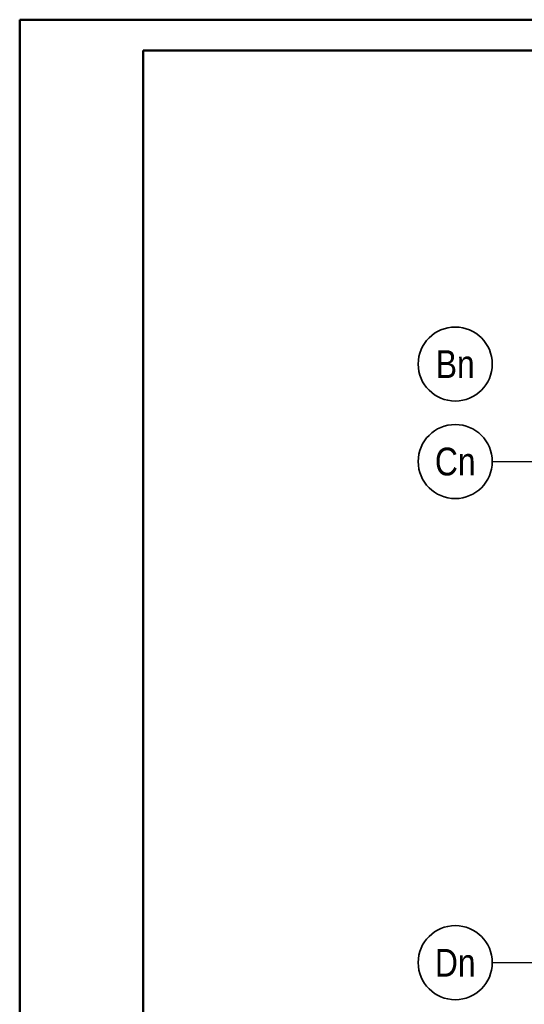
# Model space of a CAD drawing. Header units: millimetres. Extents: x -1.9 to 32.6, y 0 to 21.
# Tile 18 of 59: x 0 to 2, y 17 to 21. Entities that reach past the tile are written whole.
import ezdxf
from ezdxf.enums import TextEntityAlignment as Align

# ---------------------------------------------------------------- set-up
doc = ezdxf.new("R2010")
doc.units = ezdxf.units.MM
doc.linetypes.add('DASHDOTX2', pattern=[2, 1, -0.5, 0, -0.5])
doc.layers.add('Achsen', color=7, linetype='Continuous', lineweight=20)
doc.styles.add('Arial Narrow', font='ARIALN.TTF')

msp = doc.modelspace()

# ---------------------------------------------------------------- linework, layer by layer
at = {"color": 4, "linetype": 'Continuous', "lineweight": 50}
for p, q in [((29.725, 21.025), (0, 21.025)), ((0, 21.025), (0, 0)), ((29.6, 20.9), (0.5, 20.9)), ((0.5, 20.9), (0.5, 0.125))]:
    msp.add_line(p, q, dxfattribs=at)
at = {"layer": 'Achsen', "color": 3, "linetype": 'DASHDOTX2', "lineweight": 25, "ltscale": 0.25}
for p, q in [((1.91368, 19.235042), (12.86808, 19.235042)), ((1.91368, 17.205042), (12.86808, 17.205042))]:
    msp.add_line(p, q, dxfattribs=at)
at = {"layer": 'Achsen', "color": 2, "linetype": 'Continuous', "lineweight": 35}
for centre in [(1.76368, 19.630042), (1.76368, 19.235042), (1.76368, 17.205042)]:
    msp.add_circle(centre, 0.15, dxfattribs=at)

# ---------------------------------------------------------------- texts
at = {"layer": 'Achsen', "color": 4, "lineweight": 50, "style": 'Arial Narrow'}
for s, p in [('Bn', (1.76368, 19.629628)), ('Cn', (1.76368, 19.235042)), ('Dn', (1.76368, 17.204628))]:
    msp.add_text(s, height=0.1125, dxfattribs=at).set_placement(p, align=Align.MIDDLE_CENTER)

doc.saveas('drawing.dxf')
